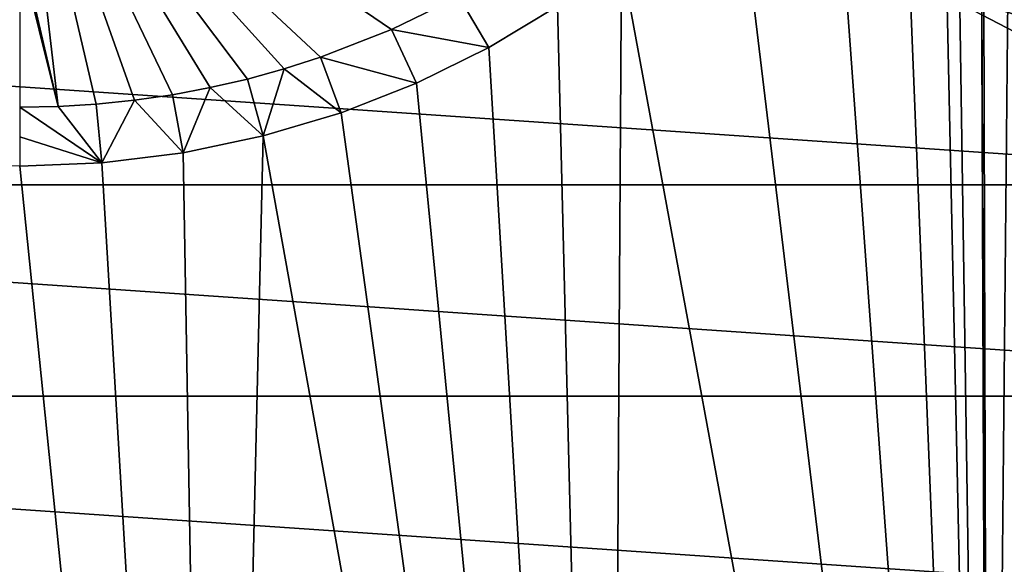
# Model space of a CAD drawing. Header units: metres. Extents: x -24 to 24, y -256 to 25.
# Tile 105 of 256: x 0 to 4.57, y -228.04 to -225.51. Entities that reach past the tile are written whole.
import ezdxf

# ---------------------------------------------------------------- set-up
doc = ezdxf.new("R2010")
doc.units = ezdxf.units.M
doc.layers.add('solid_DOMO_KURZ_SW0002', color=7, linetype='CONTINUOUS')

msp = doc.modelspace()

# ---------------------------------------------------------------- linework, layer by layer
at = {"layer": 'solid_DOMO_KURZ_SW0002'}
for points in [[(4.317758, -165.8909, 155.91243), (4.50474, -234.500351, 177.543961), (5.246999, -156.202774, 152.852768)], [(4.50474, -234.500351, 177.543961), (6.193147, -233.819046, 177.319016), (5.246999, -156.202774, 152.852768)], [(4.317758, -165.8909, 155.91243), (4.317678, -186.014328, 162.257309), (4.50474, -234.500351, 177.543961)], [(4.317678, -186.014328, 162.257309), (4.317534, -222.160202, 173.654068), (4.50474, -234.500351, 177.543961)], [(4.317534, -222.160202, 173.654068), (4.253569, -222.851761, 173.872421), (4.50474, -234.500351, 177.543961)], [(4.253569, -222.851761, 173.872421), (4.063194, -223.523697, 174.085175), (4.50474, -234.500351, 177.543961)], [(4.063194, -223.523697, 174.085175), (3.751093, -224.156631, 174.286118), (4.50474, -234.500351, 177.543961)], [(3.751093, -224.156631, 174.286118), (3.324969, -224.73201, 174.469254), (4.50474, -234.500351, 177.543961)], [(0.000279, -225.14769, 174.691132), (0.178552, -225.912842, 174.862137), (0.00029, -224.382248, 174.504486)], [(0.00029, -224.382248, 174.504486), (0.178552, -225.912842, 174.862137), (0.356121, -225.901901, 174.858612)], [(0.00029, -224.382248, 174.504486), (0.356121, -225.901901, 174.858612), (0.533142, -225.883682, 174.852737)], [(0.00029, -224.382248, 174.504486), (0.533142, -225.883682, 174.852737), (0.709418, -225.858185, 174.844543)], [(0.00029, -224.382248, 174.504486), (0.709418, -225.858185, 174.844543), (0.884592, -225.825439, 174.83403)], [(0.00029, -224.382248, 174.504486), (0.884592, -225.825439, 174.83403), (1.058158, -225.785507, 174.821213)], [(0.00029, -224.382248, 174.504486), (1.058158, -225.785507, 174.821213), (1.229591, -225.738464, 174.806122)], [(0.00029, -224.382248, 174.504486), (1.229591, -225.738464, 174.806122), (1.398453, -225.684448, 174.788803)], [(0.00029, -224.382248, 174.504486), (1.398453, -225.684448, 174.788803), (1.72689, -225.556198, 174.747711)], [(0.00029, -224.382248, 174.504486), (1.72689, -225.556198, 174.747711), (2.040951, -225.40213, 174.698395)], [(3.324969, -224.73201, 174.469254), (2.796304, -225.231705, 174.628662), (4.50474, -234.500351, 177.543961)], [(5.514537, -226.030838, 132.842255), (5.514534, -225.444992, 134.700333), (4.237216, -224.7798, 134.490601)], [(5.514537, -226.030838, 132.842255), (4.237216, -224.7798, 134.490601), (4.237225, -225.365662, 132.632523)], [(0.000279, -225.14769, 174.691132), (0.000278, -225.195847, 174.702377), (0.178552, -225.912842, 174.862137)], [(0.000278, -225.195847, 174.702377), (0.000265, -225.916504, 174.863342), (0.178552, -225.912842, 174.862137)], [(2.796304, -225.231705, 174.628662), (2.49808, -225.447983, 174.697769), (2.735541, -234.961334, 177.696594)], [(2.796304, -225.231705, 174.628662), (2.735541, -234.961334, 177.696594), (4.50474, -234.500351, 177.543961)], [(4.237225, -225.365662, 132.632523), (5.097153, -225.464066, 132.1306), (5.750165, -225.833572, 132.247101)], [(5.514537, -226.030838, 132.842255), (4.237225, -225.365662, 132.632523), (5.750165, -225.833572, 132.247101)], [(2.040951, -225.40213, 174.698395), (1.72689, -225.556198, 174.747711), (2.179701, -225.639679, 174.759064)], [(2.040951, -225.40213, 174.698395), (2.179701, -225.639679, 174.759064), (2.49808, -225.447983, 174.697769)], [(-6.679576, -226.276764, 134.962585), (-5.514534, -225.444992, 134.700333), (6.679576, -226.276764, 134.962585)], [(-5.514534, -225.444992, 134.700333), (5.514534, -225.444992, 134.700333), (6.679576, -226.276764, 134.962585)], [(2.49808, -225.447983, 174.697769), (2.179701, -225.639679, 174.759064), (2.735541, -234.961334, 177.696594)], [(1.72689, -225.556198, 174.747711), (1.398453, -225.684448, 174.788803), (1.844026, -225.80484, 174.811935)], [(1.72689, -225.556198, 174.747711), (1.844026, -225.80484, 174.811935), (2.179701, -225.639679, 174.759064)], [(2.179701, -225.639679, 174.759064), (1.844026, -225.80484, 174.811935), (2.735541, -234.961334, 177.696594)], [(1.398453, -225.684448, 174.788803), (1.229591, -225.738464, 174.806122), (1.493668, -225.941956, 174.855865)], [(1.398453, -225.684448, 174.788803), (1.493668, -225.941956, 174.855865), (1.844026, -225.80484, 174.811935)], [(1.229591, -225.738464, 174.806122), (1.058158, -225.785507, 174.821213), (1.131258, -226.049927, 174.890488)], [(1.229591, -225.738464, 174.806122), (1.131258, -226.049927, 174.890488), (1.493668, -225.941956, 174.855865)], [(1.058158, -225.785507, 174.821213), (0.884592, -225.825439, 174.83403), (1.131258, -226.049927, 174.890488)], [(1.844026, -225.80484, 174.811935), (1.493668, -225.941956, 174.855865), (2.735541, -234.961334, 177.696594)], [(0.709418, -225.858185, 174.844543), (0.533142, -225.883682, 174.852737), (0.759564, -226.127762, 174.915466)], [(0.884592, -225.825439, 174.83403), (0.709418, -225.858185, 174.844543), (0.759564, -226.127762, 174.915466)], [(0.884592, -225.825439, 174.83403), (0.759564, -226.127762, 174.915466), (1.131258, -226.049927, 174.890488)], [(0.178552, -225.912842, 174.862137), (0.000265, -225.916504, 174.863342), (0.381157, -226.174789, 174.930603)], [(0.356121, -225.901901, 174.858612), (0.178552, -225.912842, 174.862137), (0.381157, -226.174789, 174.930603)], [(0.533142, -225.883682, 174.852737), (0.356121, -225.901901, 174.858612), (0.381157, -226.174789, 174.930603)], [(0.533142, -225.883682, 174.852737), (0.381157, -226.174789, 174.930603), (0.759564, -226.127762, 174.915466)], [(0.000263, -226.054382, 174.896286), (0.381157, -226.174789, 174.930603), (0.000265, -225.916504, 174.863342)], [(1.493668, -225.941956, 174.855865), (1.131258, -226.049927, 174.890488), (2.735541, -234.961334, 177.696594)], [(1.131258, -226.049927, 174.890488), (0.759564, -226.127762, 174.915466), (0.917493, -235.193817, 177.773819)], [(1.131258, -226.049927, 174.890488), (0.917493, -235.193817, 177.773819), (2.735541, -234.961334, 177.696594)], [(0.000263, -226.054382, 174.896286), (0.000262, -226.190536, 174.935699), (0.381157, -226.174789, 174.930603)], [(-0.758938, -226.127701, 174.915695), (-0.917184, -235.19371, 177.774078), (0.917493, -235.193817, 177.773819)], [(-0.380535, -226.174774, 174.93071), (-0.758938, -226.127701, 174.915695), (0.917493, -235.193817, 177.773819)], [(0.759564, -226.127762, 174.915466), (0.381157, -226.174789, 174.930603), (0.917493, -235.193817, 177.773819)], [(-0.380535, -226.174774, 174.93071), (0.917493, -235.193817, 177.773819), (0.000262, -226.190536, 174.935699)], [(0.381157, -226.174789, 174.930603), (0.000262, -226.190536, 174.935699), (0.917493, -235.193817, 177.773819)], [(-7.708649, -227.258209, 135.272034), (-6.679576, -226.276764, 134.962585), (7.708649, -227.258209, 135.272034)], [(-6.679576, -226.276764, 134.962585), (6.679576, -226.276764, 134.962585), (7.708649, -227.258209, 135.272034)], [(-8.580786, -228.369324, 135.622375), (-7.708649, -227.258209, 135.272034), (8.580786, -228.369324, 135.622375)], [(-7.708649, -227.258209, 135.272034), (7.708649, -227.258209, 135.272034), (8.580786, -228.369324, 135.622375)]]:
    msp.add_3dface(points, dxfattribs=at)

doc.saveas('drawing.dxf')
